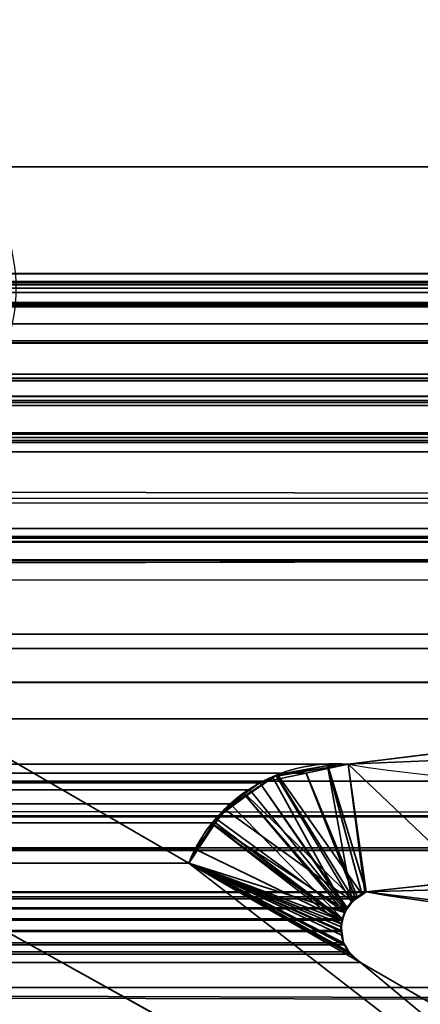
# Model space of a CAD drawing. Header units: millimetres. Extents: x -587 to 3688, y -115 to 120.
# Tile 157 of 256: x 399.25 to 401.52, y -2.09 to 3.48. Entities that reach past the tile are written whole.
import ezdxf

# ---------------------------------------------------------------- set-up
doc = ezdxf.new("R2010")
doc.units = ezdxf.units.MM
doc.layers.add('151', color=7, linetype='Continuous', true_color=0xffffff)

# ---------------------------------------------------------------- blocks, each defined once
blk = doc.blocks.new('UG_SURFACE_001')
at = {"layer": '151', "color": 252, "linetype": 'Continuous', "lineweight": 35}
for points in [[(587.5, -40, 2198), (587.5, 110, 2198), (-587.5, 110, 2198), (-587.5, -40, 2198)], [(-437.5, -40, 2048.0001), (-437.5, 110, 2048.0001), (437.5, 110, 2048.0001), (437.5, -40, 2048.0001)]]:
    blk.add_3dface(points, dxfattribs=at)
blk = doc.blocks.new('UG_SURFACE_009')
at = {"layer": '151', "color": 43, "linetype": 'Continuous', "lineweight": 35}
for points in [[(-409, 0, 2017), (-409, -49, 2017), (409, -49, 2017), (409, 0, 2017)], [(-344, 0, 948), (-318, 0, 951.5), (409, 0, 2), (-409, 0, 2)], [(-318, 0, 1186.5), (-344, 0, 1190.0001), (-409, 0, 2017), (409, 0, 2017)], [(-318, 0, 951.5), (-318, 0, 1186.5), (409, 0, 2017), (409, 0, 2)], [(-409, 0, 2), (409, 0, 2), (409, -2), (-409, -2)], [(-409, -47), (-409, -2), (409, -2), (409, -47)]]:
    blk.add_3dface(points, dxfattribs=at)
blk = doc.blocks.new('UG_SURFACE_015')
at = {"layer": '151', "color": 252, "linetype": 'Continuous', "lineweight": 35}
for points in [[(-414, -46.92, 2022.5), (414, -46.92, 2022.5), (414, 13.92, 2022.5), (-414, 13.92, 2022.5)], [(-412.5, -46.92, 2020.9999), (-412.5, 13.92, 2020.9999), (412.5, 13.92, 2020.9999), (412.5, -46.92, 2020.9999)]]:
    blk.add_3dface(points, dxfattribs=at)
blk = doc.blocks.new('UG_SURFACE_018')
at = {"layer": '151', "color": 7, "linetype": 'Continuous', "lineweight": 35}
for points in [[(411.675, 2.6459, 2020.175), (411.6284, 5.9608, 2020.1285), (-411.6284, 5.9608, 2020.1285), (-411.675, 2.6459, 2020.175)], [(-410.7049, 2.0412, 2019.2049), (-410.6224, 4.9715, 2019.1224), (410.6224, 4.9715, 2019.1224), (410.7049, 2.0412, 2019.2049)], [(411.6642, 0.7759, 2020.1643), (-411.675, 2.6459, 2020.175), (-411.6673, 0.3027, 2020.1674)], [(411.6642, 0.7759, 2020.1643), (411.675, 2.6459, 2020.175), (-411.675, 2.6459, 2020.175)], [(-410.7011, 1.9593, 2019.201), (-410.7049, 2.0412, 2019.2049), (410.7049, 2.0412, 2019.2049)], [(-410.7011, 1.9593, 2019.201), (410.7049, 2.0412, 2019.2049), (410.7011, 1.9593, 2019.201)], [(410.7011, 1.9593, 2019.201), (410.6883, 1.8784, 2019.1882), (-410.6883, 1.8784, 2019.1882), (-410.7011, 1.9593, 2019.201)], [(-407.8734, 1.997, 2016.3734), (-409.7899, 1.295, 2018.2898), (409.7899, 1.295, 2018.2898), (407.8734, 1.997, 2016.3734)], [(407.7916, 1.9903, 2016.2916), (-407.7916, 1.9903, 2016.2916), (-407.8734, 1.997, 2016.3734), (407.8734, 1.997, 2016.3734)], [(407.6661, 1.9799, 2016.166), (-407.6661, 1.9799, 2016.166), (-407.7916, 1.9903, 2016.2916), (407.7916, 1.9903, 2016.2916)], [(-407.6552, 1.979, 2016.1552), (-407.6661, 1.9799, 2016.166), (407.6661, 1.9799, 2016.166)], [(-407.6552, 1.979, 2016.1552), (407.6661, 1.9799, 2016.166), (407.6552, 1.979, 2016.1552)], [(407.6552, 1.979, 2016.1552), (-407.5896, 1.9354, 2016.0897), (-407.6552, 1.979, 2016.1552)], [(407.6552, 1.979, 2016.1552), (407.5896, 1.9354, 2016.0897), (-407.5896, 1.9354, 2016.0897)], [(-407.4977, 1.8741, 2015.9976), (-407.5896, 1.9354, 2016.0897), (407.5896, 1.9354, 2016.0897)], [(-407.4977, 1.8741, 2015.9976), (407.5896, 1.9354, 2016.0897), (407.4977, 1.8741, 2015.9976)], [(-410.6883, 1.8784, 2019.1882), (410.6883, 1.8784, 2019.1882), (410.6792, 1.8545, 2019.1791)], [(410.6792, 1.8545, 2019.1791), (-410.6801, 1.8536, 2019.1801), (-410.6883, 1.8784, 2019.1882)], [(-410.6357, 1.7194, 2019.1357), (-410.6801, 1.8536, 2019.1801), (410.6792, 1.8545, 2019.1791)], [(-410.6357, 1.7194, 2019.1357), (410.6792, 1.8545, 2019.1791), (410.6052, 1.66, 2019.1052)], [(407.4977, 1.8741, 2015.9976), (-407.4921, 1.8656, 2015.9922), (-407.4977, 1.8741, 2015.9976)], [(407.4977, 1.8741, 2015.9976), (407.4921, 1.8656, 2015.9922), (-407.4921, 1.8656, 2015.9922)], [(407.4214, 1.7573, 2015.9214), (-407.4214, 1.7573, 2015.9214), (-407.4921, 1.8656, 2015.9922), (407.4921, 1.8656, 2015.9922)], [(-407.4214, 1.7573, 2015.9214), (407.4214, 1.7573, 2015.9214), (407.1691, 1.4475, 2015.6691)], [(-407.1691, 1.4475, 2015.6691), (-407.4214, 1.7573, 2015.9214), (407.1691, 1.4475, 2015.6691)], [(-410.6357, 1.7194, 2019.1357), (410.6052, 1.66, 2019.1052), (410.5961, 1.6497, 2019.0961)], [(410.5961, 1.6497, 2019.0961), (-410.5915, 1.6556, 2019.0914), (-410.6357, 1.7194, 2019.1357)], [(-410.4856, 1.5029, 2018.9855), (-410.5915, 1.6556, 2019.0914), (410.5961, 1.6497, 2019.0961)], [(-410.4422, 1.4746, 2018.9421), (-410.4856, 1.5029, 2018.9855), (410.5961, 1.6497, 2019.0961)], [(410.5961, 1.6497, 2019.0961), (410.441, 1.4726, 2018.9409), (-410.4422, 1.4746, 2018.9421)], [(-410.4422, 1.4746, 2018.9421), (410.4071, 1.4339, 2018.9071), (410.2471, 1.3465, 2018.7471)], [(-410.4422, 1.4746, 2018.9421), (410.441, 1.4726, 2018.9409), (410.4071, 1.4339, 2018.9071)], [(410.2471, 1.3465, 2018.7471), (-410.2465, 1.3476, 2018.7464), (-410.4422, 1.4746, 2018.9421)], [(407.1691, 1.4475, 2015.6691), (406.7531, 1.1411, 2015.2531), (-406.7531, 1.1411, 2015.2531), (-407.1691, 1.4475, 2015.6691)], [(-410.2465, 1.3476, 2018.7464), (410.2471, 1.3465, 2018.7471), (410.2048, 1.3234, 2018.7049)], [(-410.2153, 1.3273, 2018.7154), (-410.2465, 1.3476, 2018.7464), (410.2048, 1.3234, 2018.7049)], [(-410.2153, 1.3273, 2018.7154), (410.2048, 1.3234, 2018.7049), (410.029, 1.3114, 2018.5289)], [(410.029, 1.3114, 2018.5289), (-410.0288, 1.3132, 2018.5287), (-410.2153, 1.3273, 2018.7154)], [(-410.0288, 1.3132, 2018.5287), (410.029, 1.3114, 2018.5289), (409.7899, 1.295, 2018.2898)], [(409.7899, 1.295, 2018.2898), (-409.7899, 1.295, 2018.2898), (-410.0288, 1.3132, 2018.5287)], [(408.0515, 1.1329, 2016.5515), (409.5084, 0.5991, 2018.0085), (-409.5084, 0.5991, 2018.0085), (-408.0515, 1.1329, 2016.5515)], [(-408.0515, 1.1329, 2016.5515), (-408.0036, 1.1273, 2016.5036), (408.0031, 1.136, 2016.5031)], [(408.0031, 1.136, 2016.5031), (408.0515, 1.1329, 2016.5515), (-408.0515, 1.1329, 2016.5515)], [(408.0004, 1.1362, 2016.5005), (-408.0036, 1.1273, 2016.5036), (-407.9307, 1.1188, 2016.4306)], [(408.0004, 1.1362, 2016.5005), (408.0031, 1.136, 2016.5031), (-408.0036, 1.1273, 2016.5036)], [(-407.9307, 1.1188, 2016.4306), (407.9318, 1.1141, 2016.4318), (408.0004, 1.1362, 2016.5005)], [(407.8799, 1.0973, 2016.3798), (-407.9307, 1.1188, 2016.4306), (-407.917, 1.1172, 2016.417)], [(407.8799, 1.0973, 2016.3798), (407.9318, 1.1141, 2016.4318), (-407.9307, 1.1188, 2016.4306)], [(-407.917, 1.1172, 2016.417), (407.8673, 1.085, 2016.3672), (407.8799, 1.0973, 2016.3798)], [(-407.917, 1.1172, 2016.417), (-407.8681, 1.082, 2016.3682), (407.8673, 1.085, 2016.3672)], [(405.0958, -0.0797, 2013.5958), (-405.0958, -0.0797, 2013.5958), (-406.7531, 1.1411, 2015.2531), (406.7531, 1.1411, 2015.2531)], [(407.8673, 1.085, 2016.3672), (-407.8681, 1.082, 2016.3682), (-407.8325, 1.0564, 2016.3326)], [(-407.8325, 1.0564, 2016.3326), (407.8143, 1.0331, 2016.3143), (407.8673, 1.085, 2016.3672)], [(-407.8325, 1.0564, 2016.3326), (-407.8143, 1.0331, 2016.3143), (407.8143, 1.0331, 2016.3143)], [(-407.8143, 1.0331, 2016.3143), (-407.0998, 0.4493, 2015.5997), (407.118, 0.4178, 2015.6178)], [(407.118, 0.4178, 2015.6178), (407.5694, 0.7409, 2016.0694), (-407.8143, 1.0331, 2016.3143)], [(407.5694, 0.7409, 2016.0694), (407.8143, 1.0331, 2016.3143), (-407.8143, 1.0331, 2016.3143)], [(-411.6673, 0.3027, 2020.1674), (411.6944, 0.3073, 2020.1945), (411.6642, 0.7759, 2020.1643)], [(-409.8616, 0.5215, 2018.3616), (409.5084, 0.5991, 2018.0085), (409.8616, 0.5215, 2018.3616)], [(-409.8616, 0.5215, 2018.3616), (-409.5084, 0.5991, 2018.0085), (409.5084, 0.5991, 2018.0085)], [(410.7493, -1.0249, 2019.2492), (-410.7823, -1.2143, 2019.2823), (-410.6925, 0.5499, 2019.1925)], [(410.6925, 0.5499, 2019.1925), (-410.6925, 0.5499, 2019.1925), (-410.6875, 0.5517, 2019.1875), (410.6875, 0.5517, 2019.1875)], [(-410.6925, 0.5499, 2019.1925), (410.6925, 0.5499, 2019.1925), (410.7493, -1.0249, 2019.2492)], [(410.6875, 0.5517, 2019.1875), (-410.6875, 0.5517, 2019.1875), (-410.6807, 0.5541, 2019.1808)], [(410.6807, 0.5541, 2019.1808), (410.6875, 0.5517, 2019.1875), (-410.6807, 0.5541, 2019.1808)], [(410.6767, 0.5539, 2019.1767), (-410.6767, 0.5539, 2019.1767), (-410.6524, 0.5522, 2019.1524), (410.6524, 0.5522, 2019.1524)], [(410.6524, 0.5522, 2019.1524), (-410.6524, 0.5522, 2019.1524), (-410.5951, 0.5484, 2019.0952), (410.5951, 0.5484, 2019.0952)], [(410.5951, 0.5484, 2019.0952), (-410.5951, 0.5484, 2019.0952), (-410.5318, 0.5441, 2019.0318)], [(410.5318, 0.5441, 2019.0318), (410.5951, 0.5484, 2019.0952), (-410.5318, 0.5441, 2019.0318)], [(-410.5318, 0.5441, 2019.0318), (-409.9793, 0.5255, 2018.4793), (409.9793, 0.5255, 2018.4793), (410.5318, 0.5441, 2019.0318)], [(409.8616, 0.5215, 2018.3616), (-409.9793, 0.5255, 2018.4793), (-409.8616, 0.5215, 2018.3616)], [(409.8616, 0.5215, 2018.3616), (409.9793, 0.5255, 2018.4793), (-409.9793, 0.5255, 2018.4793)], [(407.118, 0.4178, 2015.6178), (-407.0998, 0.4493, 2015.5997), (-405.5377, -0.8268, 2014.0378)], [(407.118, 0.4178, 2015.6178), (-405.5377, -0.8268, 2014.0378), (-405.3923, -0.8564, 2013.8924)], [(-405.3923, -0.8564, 2013.8924), (405.373, -0.8311, 2013.8731), (407.118, 0.4178, 2015.6178)], [(411.8484, -2.085, 2020.3483), (411.6944, 0.3073, 2020.1945), (-411.6673, 0.3027, 2020.1674)], [(411.8484, -2.085, 2020.3483), (-411.6673, 0.3027, 2020.1674), (-411.6649, -0.4257, 2020.165)], [(-405.0958, -0.0797, 2013.5958), (405.0958, -0.0797, 2013.5958), (404.8343, -0.2724, 2013.3343)], [(-404.8343, -0.2724, 2013.3343), (-405.0958, -0.0797, 2013.5958), (404.8343, -0.2724, 2013.3343)], [(-398.0944, -0.0688, 2006.5944), (-400.2098, -1.2961, 2008.7097), (400.2098, -1.2961, 2008.7097), (398.0944, -0.0688, 2006.5944)], [(398.0944, -0.0688, 2006.5944), (400.2098, -1.2961, 2008.7097), (404.6005, -4.6975, 2013.1006), (397.2236, -0.597, 2005.7235)], [(404.8343, -0.2724, 2013.3343), (403.1761, -0.4788, 2011.6761), (-403.1761, -0.4788, 2011.6761), (-404.8343, -0.2724, 2013.3343)], [(-411.6649, -0.4257, 2020.165), (-411.875, -2.1926, 2020.375), (411.9011, -2.2235, 2020.4012)], [(-411.6649, -0.4257, 2020.165), (411.9011, -2.2235, 2020.4012), (411.8484, -2.085, 2020.3483)], [(401.1124, -0.7357, 2009.6123), (-401.1124, -0.7357, 2009.6123), (-403.1761, -0.4788, 2011.6761), (403.1761, -0.4788, 2011.6761)], [(403.3659, -1.2227, 2011.8659), (401.2144, -1.4582, 2009.7144), (401.1124, -0.7357, 2009.6123), (403.1761, -0.4788, 2011.6761)], [(397.2236, -0.597, 2005.7235), (404.6005, -4.6975, 2013.1006), (-404.6005, -4.6975, 2013.1006), (-397.2236, -0.597, 2005.7235)], [(-400.8717, -0.7752, 2009.3718), (-401.1124, -0.7357, 2009.6123), (401.1124, -0.7357, 2009.6123)], [(401.1124, -0.7357, 2009.6123), (400.8734, -0.7859, 2009.3734), (-400.8717, -0.7752, 2009.3718)], [(-400.6837, -0.8061, 2009.1836), (-400.8717, -0.7752, 2009.3718), (400.8734, -0.7859, 2009.3734)], [(401.2071, -1.4622, 2009.707), (401.1625, -1.4864, 2009.6624), (400.8734, -0.7859, 2009.3734), (401.1124, -0.7357, 2009.6123)], [(401.1124, -0.7357, 2009.6123), (401.2144, -1.4582, 2009.7144), (401.2071, -1.4622, 2009.707)], [(405.0894, -1.0341, 2013.5894), (405.373, -0.8311, 2013.8731), (-405.3923, -0.8564, 2013.8924)], [(-400.6837, -0.8061, 2009.1836), (400.8734, -0.7859, 2009.3734), (400.6126, -0.8407, 2009.1126)], [(400.6126, -0.8407, 2009.1126), (-400.6174, -0.8549, 2009.1174), (-400.6837, -0.8061, 2009.1836)], [(401.1525, -1.4975, 2009.6524), (401.1059, -1.549, 2009.6059), (400.6126, -0.8407, 2009.1126), (400.8734, -0.7859, 2009.3734)], [(400.8734, -0.7859, 2009.3734), (401.1625, -1.4864, 2009.6624), (401.1525, -1.4975, 2009.6524)], [(-405.3923, -0.8564, 2013.8924), (-403.3576, -1.2703, 2011.8575), (403.3659, -1.2227, 2011.8659)], [(403.3659, -1.2227, 2011.8659), (405.0894, -1.0341, 2013.5894), (-405.3923, -0.8564, 2013.8924)], [(400.6126, -0.8407, 2009.1126), (400.6123, -0.841, 2009.1124), (-400.6174, -0.8549, 2009.1174)], [(-400.6174, -0.8549, 2009.1174), (400.6123, -0.841, 2009.1124), (400.5556, -0.8808, 2009.0556)], [(400.5556, -0.8808, 2009.0556), (-400.5614, -0.8961, 2009.0613), (-400.6174, -0.8549, 2009.1174)], [(-400.3627, -1.0424, 2008.8627), (-400.5614, -0.8961, 2009.0613), (400.5556, -0.8808, 2009.0556)], [(-400.3627, -1.0424, 2008.8627), (400.5556, -0.8808, 2009.0556), (400.4447, -0.9589, 2008.9447)], [(400.4447, -0.9589, 2008.9447), (400.5556, -0.8808, 2009.0556), (401.1019, -1.5535, 2009.6018), (401.0792, -1.6116, 2009.5792)], [(401.1019, -1.5535, 2009.6018), (400.5556, -0.8808, 2009.0556), (400.6123, -0.841, 2009.1124)], [(401.1059, -1.549, 2009.6059), (401.1019, -1.5535, 2009.6018), (400.6123, -0.841, 2009.1124), (400.6126, -0.8407, 2009.1126)], [(400.4447, -0.9589, 2008.9447), (-400.3545, -1.056, 2008.8546), (-400.3627, -1.0424, 2008.8627)], [(400.4447, -0.9589, 2008.9447), (400.3613, -1.067, 2008.8613), (-400.3545, -1.056, 2008.8546)], [(401.0792, -1.6116, 2009.5792), (400.3613, -1.067, 2008.8613), (400.4447, -0.9589, 2008.9447)], [(410.7493, -1.0249, 2019.2492), (410.7903, -1.2084, 2019.2902), (-410.7823, -1.2143, 2019.2823)], [(-400.3545, -1.056, 2008.8546), (400.3613, -1.067, 2008.8613), (400.2455, -1.217, 2008.7454)], [(400.2455, -1.217, 2008.7454), (-400.2098, -1.2961, 2008.7097), (-400.3545, -1.056, 2008.8546)], [(401.0763, -1.6191, 2009.5763), (400.2455, -1.217, 2008.7454), (400.3613, -1.067, 2008.8613)], [(401.0792, -1.6116, 2009.5792), (401.0763, -1.6191, 2009.5763), (400.3613, -1.067, 2008.8613)], [(-410.7858, -1.283, 2019.2859), (410.7903, -1.2084, 2019.2902), (411.255, -3.2885, 2019.7549)], [(-410.7858, -1.283, 2019.2859), (-410.7823, -1.2143, 2019.2823), (410.7903, -1.2084, 2019.2902)], [(403.3659, -1.2227, 2011.8659), (-403.3576, -1.2703, 2011.8575), (-401.9714, -1.5523, 2010.4713)], [(403.3659, -1.2227, 2011.8659), (-401.9714, -1.5523, 2010.4713), (-401.2144, -1.4582, 2009.7144)], [(-401.2144, -1.4582, 2009.7144), (401.2144, -1.4582, 2009.7144), (403.3659, -1.2227, 2011.8659)], [(400.2455, -1.217, 2008.7454), (400.2098, -1.2961, 2008.7097), (-400.2098, -1.2961, 2008.7097)], [(400.2098, -1.2961, 2008.7097), (400.2455, -1.217, 2008.7454), (401.0763, -1.6191, 2009.5763), (401.0722, -1.6769, 2009.5723)], [(411.255, -3.2885, 2019.7549), (-411.3236, -3.4661, 2019.8236), (-410.7858, -1.283, 2019.2859)], [(404.6005, -4.6975, 2013.1006), (400.2098, -1.2961, 2008.7097), (401.1825, -1.8586, 2009.6824)], [(400.2098, -1.2961, 2008.7097), (401.1139, -1.7971, 2009.614), (401.1287, -1.8104, 2009.6288)], [(401.1287, -1.8104, 2009.6288), (401.1825, -1.8586, 2009.6824), (400.2098, -1.2961, 2008.7097)], [(400.2098, -1.2961, 2008.7097), (401.0859, -1.7456, 2009.5859), (401.0925, -1.7578, 2009.5925), (401.1139, -1.7971, 2009.614)], [(400.2098, -1.2961, 2008.7097), (401.0718, -1.6826, 2009.5718), (401.0859, -1.7456, 2009.5859)], [(401.0722, -1.6769, 2009.5723), (401.0718, -1.6826, 2009.5718), (400.2098, -1.2961, 2008.7097)], [(-401.2144, -1.4582, 2009.7144), (-401.2074, -1.4629, 2009.7075), (401.2071, -1.4622, 2009.707)], [(401.2071, -1.4622, 2009.707), (401.2144, -1.4582, 2009.7144), (-401.2144, -1.4582, 2009.7144)], [(401.1625, -1.4864, 2009.6624), (401.2071, -1.4622, 2009.707), (-401.2074, -1.4629, 2009.7075)], [(401.1625, -1.4864, 2009.6624), (-401.2074, -1.4629, 2009.7075), (-401.1528, -1.4997, 2009.6529)], [(-401.1528, -1.4997, 2009.6529), (401.1525, -1.4975, 2009.6524), (401.1625, -1.4864, 2009.6624)], [(401.1525, -1.4975, 2009.6524), (-401.1528, -1.4997, 2009.6529), (-401.131, -1.5143, 2009.6309)], [(-401.131, -1.5143, 2009.6309), (401.1059, -1.549, 2009.6059), (401.1525, -1.4975, 2009.6524)], [(-401.131, -1.5143, 2009.6309), (-401.1072, -1.5504, 2009.6071), (401.1059, -1.549, 2009.6059)], [(401.1019, -1.5535, 2009.6018), (401.1059, -1.549, 2009.6059), (-401.1072, -1.5504, 2009.6071)], [(401.1019, -1.5535, 2009.6018), (-401.1072, -1.5504, 2009.6071), (-401.0907, -1.5754, 2009.5906)], [(-401.0907, -1.5754, 2009.5906), (401.0792, -1.6116, 2009.5792), (401.1019, -1.5535, 2009.6018)], [(-401.0907, -1.5754, 2009.5906), (-401.0804, -1.612, 2009.5804), (401.0792, -1.6116, 2009.5792)], [(401.0763, -1.6191, 2009.5763), (401.0792, -1.6116, 2009.5792), (-401.0804, -1.612, 2009.5804)], [(401.0763, -1.6191, 2009.5763), (-401.0804, -1.612, 2009.5804), (-401.0729, -1.639, 2009.5727)], [(-401.0729, -1.639, 2009.5727), (-401.0736, -1.6767, 2009.5737), (401.0722, -1.6769, 2009.5723)], [(-401.0729, -1.639, 2009.5727), (401.0722, -1.6769, 2009.5723), (401.0763, -1.6191, 2009.5763)], [(-401.0742, -1.7028, 2009.5742), (-401.0859, -1.7456, 2009.5859), (401.0859, -1.7456, 2009.5859)], [(401.0718, -1.6826, 2009.5718), (-401.0736, -1.6767, 2009.5737), (-401.0742, -1.7028, 2009.5742)], [(-401.0742, -1.7028, 2009.5742), (401.0859, -1.7456, 2009.5859), (401.0718, -1.6826, 2009.5718)], [(401.0718, -1.6826, 2009.5718), (401.0722, -1.6769, 2009.5723), (-401.0736, -1.6767, 2009.5737)], [(401.1139, -1.7971, 2009.614), (-401.0928, -1.7573, 2009.5928), (-401.124, -1.8099, 2009.624)], [(-401.0859, -1.7456, 2009.5859), (-401.0928, -1.7573, 2009.5928), (401.0925, -1.7578, 2009.5925)], [(401.1139, -1.7971, 2009.614), (401.0925, -1.7578, 2009.5925), (-401.0928, -1.7573, 2009.5928)], [(401.0925, -1.7578, 2009.5925), (401.0859, -1.7456, 2009.5859), (-401.0859, -1.7456, 2009.5859)], [(-401.1276, -1.8129, 2009.6276), (-401.1818, -1.8582, 2009.6817), (401.1825, -1.8586, 2009.6824)], [(-401.124, -1.8099, 2009.624), (-401.1276, -1.8129, 2009.6276), (401.1287, -1.8104, 2009.6288)], [(401.1825, -1.8586, 2009.6824), (401.1287, -1.8104, 2009.6288), (-401.1276, -1.8129, 2009.6276)], [(-401.124, -1.8099, 2009.624), (401.1287, -1.8104, 2009.6288), (401.1139, -1.7971, 2009.614)], [(404.9683, -4.0486, 2013.4683), (401.1825, -1.8586, 2009.6824), (-401.1825, -1.8586, 2009.6824), (-404.9683, -4.0486, 2013.4683)], [(-401.1818, -1.8582, 2009.6817), (-401.1825, -1.8586, 2009.6824), (401.1825, -1.8586, 2009.6824)], [(404.6005, -4.6975, 2013.1006), (401.1825, -1.8586, 2009.6824), (404.9683, -4.0486, 2013.4683)]]:
    blk.add_3dface(points, dxfattribs=at)
blk = doc.blocks.new('UG_SURFACE_019')
at = {"layer": '151', "color": 7, "linetype": 'Continuous', "lineweight": 35}
for points in [[(398.0944, -0.0688, -7), (400.2098, -1.2961, -7), (404.6005, -4.6975, -7), (397.2236, -0.597, -7)], [(397.2236, -0.597, 2005.7235), (404.6005, -4.6975, 2013.1006), (400.2098, -1.2961, 2008.7097), (398.0944, -0.0688, 2006.5944)], [(398.0944, -0.0688, 2006.5944), (400.2098, -1.2961, 2008.7097), (400.2098, -1.2961, -7), (398.0944, -0.0688, -7)], [(401.9714, -1.5523, 2010.4713), (403.5918, -1.2227, 2012.0919), (403.4043, -0.4504, 2011.9042), (401.1124, -0.7357, 2009.6123)], [(401.1124, -0.7357, 2009.6123), (403.4043, -0.4504, 2011.9042), (403.4173, -0.6369, -7)], [(397.2236, -0.597, -7), (404.6005, -4.6975, -7), (404.6005, -4.6975, 2013.1006), (397.2236, -0.597, 2005.7235)], [(403.6143, -1.3892, -7), (401.2144, -1.4582, -7), (401.1124, -0.7357, -7), (403.4173, -0.6369, -7)], [(403.4173, -0.6369, -7), (401.1124, -0.7357, -7), (401.1124, -0.7357, 2009.6123)], [(400.9962, -0.7431, -7), (400.7121, -0.7943, -7), (400.7064, -0.8023, 2009.2063)], [(400.7064, -0.8023, 2009.2063), (400.9962, -0.7548, 2009.4962), (400.9962, -0.7431, -7)], [(400.9962, -0.7548, 2009.4962), (400.7064, -0.8023, 2009.2063), (401.131, -1.5143, 2009.6309), (401.1348, -1.5118, 2009.6347)], [(400.7121, -0.7943, -7), (400.9962, -0.7431, -7), (401.2144, -1.4582, -7), (401.1911, -1.4725, -7)], [(401.2144, -1.4582, -7), (400.9962, -0.7431, -7), (401.0536, -0.7327, -7), (401.1124, -0.7357, -7)], [(401.1124, -0.7357, -7), (401.0536, -0.7327, -7), (400.9962, -0.7548, 2009.4962)], [(401.0536, -0.7327, -7), (400.9962, -0.7431, -7), (400.9962, -0.7548, 2009.4962)], [(401.1908, -1.4741, 2009.6908), (401.2144, -1.4582, 2009.7144), (401.1124, -0.7357, 2009.6123), (400.9962, -0.7548, 2009.4962)], [(400.9962, -0.7548, 2009.4962), (401.1124, -0.7357, 2009.6123), (401.1124, -0.7357, -7)], [(401.1348, -1.5118, 2009.6347), (401.1908, -1.4741, 2009.6908), (400.9962, -0.7548, 2009.4962)], [(401.1124, -0.7357, 2009.6123), (401.2144, -1.4582, 2009.7144), (401.9714, -1.5523, 2010.4713)], [(400.7066, -0.7979, -7), (400.5348, -0.9097, -7), (400.5333, -0.9168, 2009.0332)], [(400.5333, -0.9168, 2009.0332), (400.6837, -0.8061, 2009.1836), (400.7066, -0.7979, -7)], [(400.6837, -0.8061, 2009.1836), (400.5333, -0.9168, 2009.0332), (401.098, -1.5642, 2009.598)], [(401.144, -1.5015, -7), (400.5348, -0.9097, -7), (400.7066, -0.7979, -7)], [(400.6837, -0.8061, 2009.1836), (400.7064, -0.8023, 2009.2063), (400.7066, -0.7979, -7)], [(401.098, -1.5642, 2009.598), (401.131, -1.5143, 2009.6309), (400.7064, -0.8023, 2009.2063), (400.6837, -0.8061, 2009.1836)], [(400.7121, -0.7943, -7), (400.7066, -0.7979, -7), (400.7064, -0.8023, 2009.2063)], [(400.7066, -0.7979, -7), (400.7121, -0.7943, -7), (401.1911, -1.4725, -7), (401.144, -1.5015, -7)], [(400.3627, -1.0424, 2008.8627), (400.5348, -0.9097, -7), (400.4118, -0.9899, -7)], [(400.3627, -1.0424, 2008.8627), (400.5333, -0.9168, 2009.0332), (400.5348, -0.9097, -7)], [(400.5333, -0.9168, 2009.0332), (400.3627, -1.0424, 2008.8627), (401.0907, -1.5754, 2009.5906)], [(400.4118, -0.9899, -7), (400.5348, -0.9097, -7), (401.144, -1.5015, -7), (401.1363, -1.5121, -7)], [(400.5333, -0.9168, 2009.0332), (401.0907, -1.5754, 2009.5906), (401.098, -1.5642, 2009.598)], [(400.4118, -0.9899, -7), (400.3529, -1.0791, -7), (400.3433, -1.0747, 2008.8432)], [(400.3433, -1.0747, 2008.8432), (400.3627, -1.0424, 2008.8627), (400.4118, -0.9899, -7)], [(401.1363, -1.5121, -7), (401.0988, -1.564, -7), (400.3529, -1.0791, -7), (400.4118, -0.9899, -7)], [(401.0774, -1.6229, 2009.5773), (401.0907, -1.5754, 2009.5906), (400.3627, -1.0424, 2008.8627), (400.3433, -1.0747, 2008.8432)], [(400.3433, -1.0747, 2008.8432), (400.2098, -1.2961, 2008.7097), (401.0729, -1.639, 2009.5727)], [(400.2098, -1.2961, 2008.7097), (400.3433, -1.0747, 2008.8432), (400.3529, -1.0791, -7)], [(401.0988, -1.564, -7), (401.0907, -1.5754, -7), (400.2098, -1.2961, -7), (400.3529, -1.0791, -7)], [(400.3529, -1.0791, -7), (400.2098, -1.2961, -7), (400.2098, -1.2961, 2008.7097)], [(400.3433, -1.0747, 2008.8432), (401.0729, -1.639, 2009.5727), (401.0774, -1.6229, 2009.5773)], [(404.6005, -4.6975, -7), (400.2098, -1.2961, -7), (401.1825, -1.8586, -7)], [(400.2098, -1.2961, -7), (401.1133, -1.7962, -7), (401.1327, -1.8137, -7)], [(400.2098, -1.2961, -7), (401.0859, -1.7456, -7), (401.0959, -1.7641, -7)], [(400.2098, -1.2961, -7), (401.0714, -1.6552, -7), (401.0756, -1.6815, -7)], [(400.2098, -1.2961, -7), (401.0907, -1.5754, -7), (401.0792, -1.6228, -7)], [(401.1327, -1.8137, -7), (401.1825, -1.8586, -7), (400.2098, -1.2961, -7)], [(401.0756, -1.6815, -7), (401.0859, -1.7456, -7), (400.2098, -1.2961, -7)], [(401.0959, -1.7641, -7), (401.1133, -1.7962, -7), (400.2098, -1.2961, -7)], [(401.0792, -1.6228, -7), (401.0714, -1.6552, -7), (400.2098, -1.2961, -7)], [(400.2098, -1.2961, 2008.7097), (401.124, -1.8099, 2009.624), (401.0961, -1.7629, 2009.5961)], [(400.2098, -1.2961, 2008.7097), (401.0742, -1.7028, 2009.5742), (401.0738, -1.682, 2009.5737)], [(401.0961, -1.7629, 2009.5961), (401.0859, -1.7456, 2009.5859), (400.2098, -1.2961, 2008.7097)], [(400.2098, -1.2961, 2008.7097), (404.6005, -4.6975, 2013.1006), (401.1818, -1.8582, 2009.6817)], [(401.0859, -1.7456, 2009.5859), (401.0742, -1.7028, 2009.5742), (400.2098, -1.2961, 2008.7097)], [(401.1818, -1.8582, 2009.6817), (401.1306, -1.8154, 2009.6307), (401.124, -1.8099, 2009.624), (400.2098, -1.2961, 2008.7097)], [(401.0738, -1.682, 2009.5737), (401.0729, -1.639, 2009.5727), (400.2098, -1.2961, 2008.7097)], [(403.6143, -1.3892, -7), (401.9714, -1.5523, 2010.4713), (401.2144, -1.4582, 2009.7144)], [(401.2144, -1.4582, 2009.7144), (401.2144, -1.4582, -7), (403.6143, -1.3892, -7)], [(401.1911, -1.4725, -7), (401.1908, -1.4741, 2009.6908), (401.1348, -1.5118, 2009.6347)], [(401.1348, -1.5118, 2009.6347), (401.144, -1.5015, -7), (401.1911, -1.4725, -7)], [(401.1348, -1.5118, 2009.6347), (401.1363, -1.5121, -7), (401.144, -1.5015, -7)], [(401.2144, -1.4582, -7), (401.2144, -1.4582, 2009.7144), (401.1908, -1.4741, 2009.6908)], [(401.1908, -1.4741, 2009.6908), (401.1911, -1.4725, -7), (401.2144, -1.4582, -7)], [(401.131, -1.5143, 2009.6309), (401.098, -1.5642, 2009.598), (401.0988, -1.564, -7)], [(401.131, -1.5143, 2009.6309), (401.0988, -1.564, -7), (401.1363, -1.5121, -7)], [(401.1363, -1.5121, -7), (401.1348, -1.5118, 2009.6347), (401.131, -1.5143, 2009.6309)], [(401.0907, -1.5754, 2009.5906), (401.0774, -1.6229, 2009.5773), (401.0792, -1.6228, -7)], [(401.0907, -1.5754, 2009.5906), (401.0792, -1.6228, -7), (401.0907, -1.5754, -7)], [(401.0907, -1.5754, -7), (401.0988, -1.564, -7), (401.098, -1.5642, 2009.598)], [(401.0907, -1.5754, -7), (401.098, -1.5642, 2009.598), (401.0907, -1.5754, 2009.5906)], [(401.0714, -1.6552, -7), (401.0792, -1.6228, -7), (401.0774, -1.6229, 2009.5773)], [(401.0714, -1.6552, -7), (401.0774, -1.6229, 2009.5773), (401.0729, -1.639, 2009.5727)], [(401.0729, -1.639, 2009.5727), (401.0756, -1.6815, -7), (401.0714, -1.6552, -7)], [(401.0729, -1.639, 2009.5727), (401.0738, -1.682, 2009.5737), (401.0756, -1.6815, -7)], [(401.0859, -1.7456, -7), (401.0756, -1.6815, -7), (401.0738, -1.682, 2009.5737)], [(401.0738, -1.682, 2009.5737), (401.0742, -1.7028, 2009.5742), (401.0859, -1.7456, -7)], [(401.0742, -1.7028, 2009.5742), (401.0859, -1.7456, 2009.5859), (401.0859, -1.7456, -7)], [(401.0959, -1.7641, -7), (401.0859, -1.7456, -7), (401.0859, -1.7456, 2009.5859)], [(401.0859, -1.7456, 2009.5859), (401.0961, -1.7629, 2009.5961), (401.0959, -1.7641, -7)], [(401.1133, -1.7962, -7), (401.0959, -1.7641, -7), (401.0961, -1.7629, 2009.5961)], [(401.0961, -1.7629, 2009.5961), (401.124, -1.8099, 2009.624), (401.1133, -1.7962, -7)], [(401.124, -1.8099, 2009.624), (401.1327, -1.8137, -7), (401.1133, -1.7962, -7)], [(401.124, -1.8099, 2009.624), (401.1306, -1.8154, 2009.6307), (401.1327, -1.8137, -7)], [(401.1825, -1.8586, -7), (401.1327, -1.8137, -7), (401.1306, -1.8154, 2009.6307)], [(401.1306, -1.8154, 2009.6307), (401.1818, -1.8582, 2009.6817), (401.1825, -1.8586, -7)], [(401.1818, -1.8582, 2009.6817), (401.1825, -1.8586, 2009.6824), (401.1825, -1.8586, -7)], [(401.1825, -1.8586, 2009.6824), (401.1818, -1.8582, 2009.6817), (404.6005, -4.6975, 2013.1006)], [(404.9683, -4.0486, -7), (401.1825, -1.8586, -7), (401.1825, -1.8586, 2009.6824), (404.9683, -4.0486, 2013.4683)], [(401.1825, -1.8586, -7), (404.9683, -4.0486, -7), (405, -4.0756, -7), (404.6005, -4.6975, -7)], [(404.9683, -4.0486, 2013.4683), (401.1825, -1.8586, 2009.6824), (404.6005, -4.6975, 2013.1006)]]:
    blk.add_3dface(points, dxfattribs=at)

msp = doc.modelspace()

# ---------------------------------------------------------------- linework, layer by layer
at = {"layer": '151', "color": 252, "linetype": 'Continuous', "lineweight": -3, "true_color": 0x939598}
for p, q in [((411.675, 2.6459, 2020.175), (-411.675, 2.6459, 2020.175)), ((-410.7049, 2.0412, 2019.2049), (410.7049, 2.0412, 2019.2049)), ((-407.8734, 1.997, 2016.3734), (407.8734, 1.997, 2016.3734)), ((-410.6883, 1.8784, 2019.1883), (410.6883, 1.8784, 2019.1883)), ((-407.4214, 1.7573, 2015.9214), (407.4214, 1.7573, 2015.9214)), ((-409.7899, 1.295, 2018.2899), (409.7899, 1.295, 2018.2899)), ((408.0515, 1.1329, 2016.5515), (-408.0515, 1.1329, 2016.5515)), ((407.8143, 1.0331, 2016.3143), (-407.8143, 1.0331, 2016.3143)), ((409.5084, 0.5991, 2018.0084), (-409.5084, 0.5991, 2018.0084)), ((410.6926, 0.5499, 2019.1926), (-410.6926, 0.5499, 2019.1926)), ((-409, 0, 2017), (409, 0, 2017)), ((-409, 0, 2), (409, 0, 2)), ((398.0944, -0.0688, -7), (400.2098, -1.2961, -7)), ((400.2098, -1.2961, 2008.7098), (398.0944, -0.0688, 2006.5944)), ((400.2098, -1.2961, 2008.7098), (398.0944, -0.0688, 2006.5944)), ((397.2236, -0.597, -7), (404.6005, -4.6975, -7)), ((404.6005, -4.6975, 2013.1005), (397.2236, -0.597, 2005.7236)), ((397.2236, -0.597, 2005.7236), (404.6005, -4.6975, 2013.1005)), ((-401.1124, -0.7357, 2009.6124), (401.1124, -0.7357, 2009.6124)), ((401.1124, -0.7357, 2009.6124), (401.1124, -0.7357, -7)), ((-400.2098, -1.2961, 2008.7098), (400.2098, -1.2961, 2008.7098)), ((400.2098, -1.2961, 2008.7098), (400.2098, -1.2961, -7)), ((401.2144, -1.4582, 2009.7144), (-401.2144, -1.4582, 2009.7144)), ((401.2144, -1.4582, -7), (401.2144, -1.4582, 2009.7144)), ((401.0859, -1.7456, 2009.5859), (-401.0859, -1.7456, 2009.5859)), ((401.0859, -1.7456, -7), (401.0859, -1.7456, 2009.5859)), ((401.1825, -1.8586, 2009.6825), (-401.1825, -1.8586, 2009.6825)), ((404.9683, -4.0486, 2013.4683), (401.1825, -1.8586, 2009.6825)), ((401.1825, -1.8586, -7), (401.1825, -1.8586, 2009.6825)), ((404.9683, -4.0486, 2013.4683), (401.1825, -1.8586, 2009.6825)), ((404.9683, -4.0486, -7), (401.1825, -1.8586, -7)), ((-409, -2), (409, -2))]:
    msp.add_line(p, q, dxfattribs=at)
for points in [[(398.9443, 2.6395, 2007.4443), (399.3015, 2.2915, 2007.8015), (399.3291, 1.7265, 2007.8291), (399.0073, 1.345, 2007.5073)], [(398.9443, 2.6395, -7), (399.3015, 2.2915, -7), (399.3291, 1.7265, -7), (399.0073, 1.345, -7)], [(398.9443, 2.6395, 2007.4443), (399.3015, 2.2915, 2007.8015), (399.3291, 1.7265, 2007.8291), (399.0073, 1.345, 2007.5073)], [(401.1124, -0.7357, 2009.6124), (403.5145, -1.1357, 2012.0145), (405.9414, -0.1772, 2014.4414), (407.4214, 1.7573, 2015.9214)], [(401.1124, -0.7357, 2009.6124), (403.5145, -1.1357, 2012.0145), (405.9414, -0.1772, 2014.4414), (407.4214, 1.7573, 2015.9214)], [(401.1124, -0.7357, -7), (403.5145, -1.1357, -7), (405.9414, -0.1772, -7), (407.4214, 1.7573, -7)], [(401.2144, -1.4582, 2009.7144), (403.7053, -1.9092, 2012.2053), (406.2426, -0.9513, 2014.7426), (407.8143, 1.0331, 2016.3143)], [(401.2144, -1.4582, -7), (403.7053, -1.9092, -7), (406.2426, -0.9513, -7), (407.8143, 1.0331, -7)], [(407.8143, 1.0331, 2016.3143), (406.2426, -0.9513, 2014.7426), (403.7053, -1.9092, 2012.2053), (401.2144, -1.4582, 2009.7144)], [(401.1124, -0.7357, 2009.6124), (400.7206, -0.7028, 2009.2206), (400.3538, -0.9308, 2008.8538), (400.2098, -1.2961, 2008.7098)], [(400.2098, -1.2961, -7), (400.3538, -0.9308, -7), (400.7206, -0.7028, -7), (401.1124, -0.7357, -7)], [(400.2098, -1.2961, 2008.7098), (400.3538, -0.9308, 2008.8538), (400.7206, -0.7028, 2009.2206), (401.1124, -0.7357, 2009.6124)], [(401.2144, -1.4582, 2009.7144), (401.0997, -1.5021, 2009.5997), (401.042, -1.6309, 2009.542), (401.0859, -1.7456, 2009.5859)], [(401.0859, -1.7456, -7), (401.042, -1.6309, -7), (401.0997, -1.5021, -7), (401.2144, -1.4582, -7)], [(401.0859, -1.7456, 2009.5859), (401.042, -1.6309, 2009.542), (401.0997, -1.5021, 2009.5997), (401.2144, -1.4582, 2009.7144)], [(401.1825, -1.8586, -7), (401.1383, -1.8331, -7), (401.1043, -1.7934, -7), (401.0859, -1.7456, -7)], [(401.1825, -1.8586, 2009.6825), (401.1383, -1.8331, 2009.6383), (401.1043, -1.7934, 2009.6043), (401.0859, -1.7456, 2009.5859)], [(401.0859, -1.7456, 2009.5859), (401.1043, -1.7934, 2009.6043), (401.1383, -1.8331, 2009.6383), (401.1825, -1.8586, 2009.6825)]]:
    msp.add_open_spline(points, degree=3, dxfattribs=at)

# ---------------------------------------------------------------- block references
for name in ['UG_SURFACE_015', 'UG_SURFACE_001', 'UG_SURFACE_009', 'UG_SURFACE_018', 'UG_SURFACE_019']:
    msp.add_blockref(name, (0, 0), dxfattribs=at)

doc.saveas('drawing.dxf')
